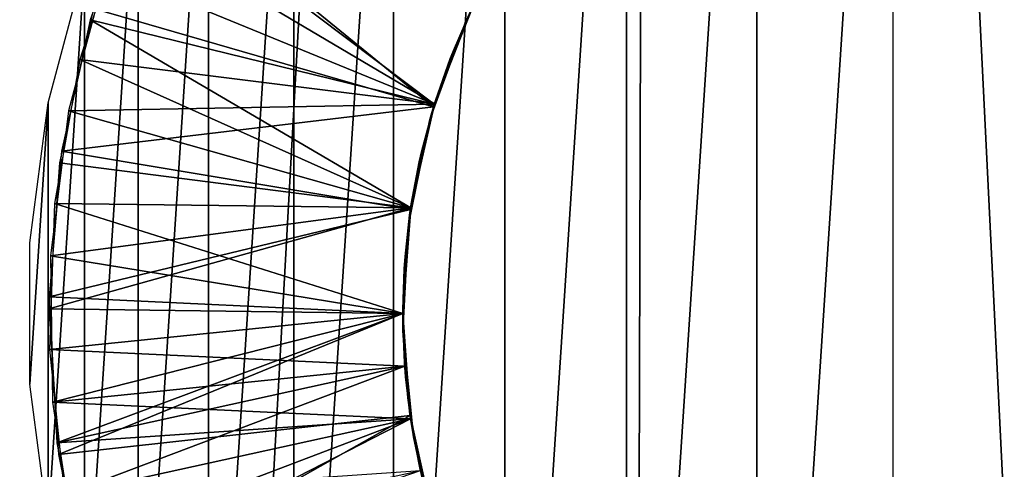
# Model space of a CAD drawing. Header units: millimetres. Extents: x -68 to 68, y 0 to 255.
# Tile 55 of 217: x 18.128 to 19.937, y 17.214 to 18.039. Entities that reach past the tile are written whole.
import ezdxf

# ---------------------------------------------------------------- set-up
doc = ezdxf.new("R2010")
doc.units = ezdxf.units.MM
doc.header["$LTSCALE"] = 41.718519
for name, color, linetype in [('6', 7, 'CONTINUOUS'), ('61', 7, 'CONTINUOUS'), ('62', 7, 'CONTINUOUS'), ('63', 7, 'CONTINUOUS'), ('64', 7, 'CONTINUOUS')]:
    doc.layers.add(name, color=color, linetype=linetype)

msp = doc.modelspace()

# ---------------------------------------------------------------- linework, layer by layer
at = {"layer": '6', "color": 7, "linetype": 'Continuous', "true_color": 0xf5f5f5}
for points in [[(19.3025, 30, 64.6812), (16.1549, 30, 65.5383), (17.6571, 0.2869, 63.8046), (19.3025, 30, 64.6812)], [(19.2176, 0.2869, 63.352), (19.3025, 30, 64.6812), (17.6571, 0.2869, 63.8046), (19.2176, 0.2869, 63.352)], [(20.7666, 0.2869, 62.8613), (19.3025, 30, 64.6812), (19.2176, 0.2869, 63.352), (20.7666, 0.2869, 62.8613)], [(22.4052, 30, 63.6731), (19.3025, 30, 64.6812), (20.7666, 0.2869, 62.8613), (22.4052, 30, 63.6731)]]:
    msp.add_3dface(points, dxfattribs=at)
at = {"layer": '61', "linetype": 'Continuous'}
for points in [[(18.8872, 17.8765, -91.3915), (18.889, 17.8823, -89.7413), (18.9558, 18.0546, -91.4383), (18.8872, 17.8765, -91.3915)], [(18.8872, 17.8765, -91.7398), (18.9558, 18.0546, -91.7866), (18.889, 17.8824, -93.393), (18.8872, 17.8765, -91.7398)], [(18.8881, 17.8792, -83.3922), (18.8898, 17.8848, -81.7419), (18.9574, 18.058, -83.4392), (18.8881, 17.8792, -83.3922)], [(18.8881, 17.8792, -83.7405), (18.9574, 18.058, -83.7875), (18.8899, 17.8852, -85.3937), (18.8881, 17.8792, -83.7405)], [(18.8882, 17.8796, -95.3923), (18.889, 17.8824, -93.7413), (18.9578, 18.059, -95.4394), (18.8882, 17.8796, -95.3923)], [(18.889, 17.8824, -93.393), (18.9558, 18.0546, -91.7866), (18.9597, 18.0629, -93.4405), (18.889, 17.8824, -93.393)], [(18.889, 17.8824, -93.7413), (18.9597, 18.0629, -93.7889), (18.9578, 18.059, -95.4394), (18.889, 17.8824, -93.7413)], [(18.889, 17.8823, -89.393), (18.89, 17.8856, -87.7421), (18.9597, 18.0628, -89.4405), (18.889, 17.8823, -89.393)], [(18.889, 17.8823, -89.7413), (18.9597, 18.0628, -89.7888), (18.9558, 18.0546, -91.4383), (18.889, 17.8823, -89.7413)], [(18.8893, 17.8832, -69.1463), (18.9603, 18.064, -69.1463), (18.9488, 18.0395, -69.4342), (18.8893, 17.8832, -69.1463)], [(18.8893, 17.8833, -69.7416), (18.9601, 18.0637, -69.7891), (18.96, 18.0634, -71.4407), (18.8893, 17.8833, -69.7416)], [(18.8893, 17.8832, -71.3932), (18.8893, 17.8833, -69.7416), (18.96, 18.0634, -71.4407), (18.8893, 17.8832, -71.3932)], [(18.8893, 17.8832, -71.7415), (18.96, 18.0634, -71.789), (18.8894, 17.8836, -73.3933), (18.8893, 17.8832, -71.7415)], [(18.8894, 17.8836, -73.3933), (18.96, 18.0634, -71.789), (18.9602, 18.0639, -73.4408), (18.8894, 17.8836, -73.3933)], [(18.8894, 17.8836, -73.7416), (18.9602, 18.0639, -73.7891), (18.8895, 17.8839, -75.3934), (18.8894, 17.8836, -73.7416)], [(18.8895, 17.884, -77.3934), (18.9604, 18.0643, -75.7892), (18.9605, 18.0644, -77.4409), (18.8895, 17.884, -77.3934)], [(18.8895, 17.884, -77.7417), (18.9605, 18.0644, -77.7893), (18.8896, 17.8843, -79.3935), (18.8895, 17.884, -77.7417)], [(18.8895, 17.8839, -75.3934), (18.9602, 18.0639, -73.7891), (18.9604, 18.0643, -75.4409), (18.8895, 17.8839, -75.3934)], [(18.8895, 17.8839, -75.7417), (18.9604, 18.0643, -75.7892), (18.8895, 17.884, -77.3934), (18.8895, 17.8839, -75.7417)], [(18.8896, 17.8843, -79.3935), (18.9605, 18.0644, -77.7893), (18.9607, 18.065, -79.4411), (18.8896, 17.8843, -79.3935)], [(18.8896, 17.8843, -79.7418), (18.9607, 18.065, -79.7894), (18.8898, 17.8848, -81.3936), (18.8896, 17.8843, -79.7418)], [(18.8898, 17.8848, -81.3936), (18.9607, 18.065, -79.7894), (18.9611, 18.0657, -81.4413), (18.8898, 17.8848, -81.3936)], [(18.8898, 17.8848, -81.7419), (18.9611, 18.0657, -81.7896), (18.9574, 18.058, -83.4392), (18.8898, 17.8848, -81.7419)], [(18.8899, 17.8852, -85.3937), (18.9574, 18.058, -83.7875), (18.9615, 18.0666, -85.4415), (18.8899, 17.8852, -85.3937)], [(18.8899, 17.8852, -85.7421), (18.9615, 18.0666, -85.7898), (18.89, 17.8856, -87.3938), (18.8899, 17.8852, -85.7421)], [(18.89, 17.8856, -87.3938), (18.9615, 18.0666, -85.7898), (18.9618, 18.0673, -87.4417), (18.89, 17.8856, -87.3938)], [(18.89, 17.8856, -87.7421), (18.9618, 18.0673, -87.79), (18.9597, 18.0628, -89.4405), (18.89, 17.8856, -87.7421)], [(18.8812, 17.8557, -69.3862), (18.8893, 17.8832, -69.1463), (18.9488, 18.0395, -69.4342), (18.8812, 17.8557, -69.3862)], [(18.8455, 17.6903, -91.3447), (18.846, 17.6933, -89.6938), (18.8872, 17.8765, -91.3915), (18.8455, 17.6903, -91.3447)], [(18.8455, 17.6903, -91.6931), (18.8872, 17.8765, -91.7398), (18.846, 17.6933, -93.3455), (18.8455, 17.6903, -91.6931)], [(18.8457, 17.6911, -83.3449), (18.8461, 17.6941, -81.694), (18.8881, 17.8792, -83.3922), (18.8457, 17.6911, -83.3449)], [(18.8457, 17.6911, -83.6933), (18.8881, 17.8792, -83.7405), (18.8461, 17.6942, -85.3457), (18.8457, 17.6911, -83.6933)], [(18.8458, 17.6919, -95.3451), (18.846, 17.6933, -93.6938), (18.8882, 17.8796, -95.3923), (18.8458, 17.6919, -95.3451)], [(18.846, 17.6936, -71.3456), (18.8461, 17.6938, -69.6939), (18.8893, 17.8832, -71.3932), (18.846, 17.6936, -71.3456)], [(18.846, 17.6936, -71.6939), (18.8893, 17.8832, -71.7415), (18.8461, 17.6938, -73.3456), (18.846, 17.6936, -71.6939)], [(18.846, 17.6933, -93.3455), (18.8872, 17.8765, -91.7398), (18.889, 17.8824, -93.393), (18.846, 17.6933, -93.3455)], [(18.846, 17.6933, -93.6938), (18.889, 17.8824, -93.7413), (18.8882, 17.8796, -95.3923), (18.846, 17.6933, -93.6938)], [(18.846, 17.6933, -89.3455), (18.8461, 17.6943, -87.6941), (18.889, 17.8823, -89.393), (18.846, 17.6933, -89.3455)], [(18.846, 17.6933, -89.6938), (18.889, 17.8823, -89.7413), (18.8872, 17.8765, -91.3915), (18.846, 17.6933, -89.6938)], [(18.8461, 17.6943, -87.3457), (18.8899, 17.8852, -85.7421), (18.89, 17.8856, -87.3938), (18.8461, 17.6943, -87.3457)], [(18.8461, 17.6943, -87.6941), (18.89, 17.8856, -87.7421), (18.889, 17.8823, -89.393), (18.8461, 17.6943, -87.6941)], [(18.8461, 17.6942, -85.3457), (18.8881, 17.8792, -83.7405), (18.8899, 17.8852, -85.3937), (18.8461, 17.6942, -85.3457)], [(18.8461, 17.6942, -85.694), (18.8899, 17.8852, -85.7421), (18.8461, 17.6943, -87.3457), (18.8461, 17.6942, -85.694)], [(18.8461, 17.6941, -81.3457), (18.8896, 17.8843, -79.7418), (18.8898, 17.8848, -81.3936), (18.8461, 17.6941, -81.3457)], [(18.8461, 17.6941, -81.694), (18.8898, 17.8848, -81.7419), (18.8881, 17.8792, -83.3922), (18.8461, 17.6941, -81.694)], [(18.8461, 17.694, -79.3456), (18.8895, 17.884, -77.7417), (18.8896, 17.8843, -79.3935), (18.8461, 17.694, -79.3456)], [(18.8461, 17.694, -79.694), (18.8896, 17.8843, -79.7418), (18.8461, 17.6941, -81.3457), (18.8461, 17.694, -79.694)], [(18.8461, 17.6939, -77.3456), (18.8895, 17.8839, -75.7417), (18.8895, 17.884, -77.3934), (18.8461, 17.6939, -77.3456)], [(18.8461, 17.6939, -77.6939), (18.8895, 17.884, -77.7417), (18.8461, 17.694, -79.3456), (18.8461, 17.6939, -77.6939)], [(18.8461, 17.6939, -75.3456), (18.8894, 17.8836, -73.7416), (18.8895, 17.8839, -75.3934), (18.8461, 17.6939, -75.3456)], [(18.8461, 17.6939, -75.6939), (18.8895, 17.8839, -75.7417), (18.8461, 17.6939, -77.3456), (18.8461, 17.6939, -75.6939)], [(18.8461, 17.6938, -73.3456), (18.8893, 17.8832, -71.7415), (18.8894, 17.8836, -73.3933), (18.8461, 17.6938, -73.3456)], [(18.8461, 17.6938, -73.6939), (18.8894, 17.8836, -73.7416), (18.8461, 17.6939, -75.3456), (18.8461, 17.6938, -73.6939)], [(18.8461, 17.6938, -69.6939), (18.8893, 17.8833, -69.7416), (18.8893, 17.8832, -71.3932), (18.8461, 17.6938, -69.6939)], [(18.8461, 17.6938, -69.1463), (18.8893, 17.8832, -69.1463), (18.8812, 17.8557, -69.3862), (18.8461, 17.6938, -69.1463)], [(18.8419, 17.6639, -69.3382), (18.8461, 17.6938, -69.1463), (18.8812, 17.8557, -69.3862), (18.8419, 17.6639, -69.3382)], [(18.8315, 17.5, -87.298), (18.8461, 17.6942, -85.694), (18.8461, 17.6943, -87.3457), (18.8315, 17.5, -87.298)], [(18.8315, 17.5, -87.6463), (18.8461, 17.6943, -87.6941), (18.8315, 17.5, -89.298), (18.8315, 17.5, -87.6463)], [(18.8315, 17.5, -89.298), (18.8461, 17.6943, -87.6941), (18.846, 17.6933, -89.3455), (18.8315, 17.5, -89.298)], [(18.8315, 17.5, -85.298), (18.8457, 17.6911, -83.6933), (18.8461, 17.6942, -85.3457), (18.8315, 17.5, -85.298)], [(18.8315, 17.5, -85.6463), (18.8461, 17.6942, -85.694), (18.8315, 17.5, -87.298), (18.8315, 17.5, -85.6463)], [(18.8315, 17.5, -81.298), (18.8461, 17.694, -79.694), (18.8461, 17.6941, -81.3457), (18.8315, 17.5, -81.298)], [(18.8315, 17.5, -81.6463), (18.8461, 17.6941, -81.694), (18.8315, 17.5, -83.298), (18.8315, 17.5, -81.6463)], [(18.8315, 17.5, -83.298), (18.8461, 17.6941, -81.694), (18.8457, 17.6911, -83.3449), (18.8315, 17.5, -83.298)], [(18.8315, 17.5, -79.298), (18.8461, 17.6939, -77.6939), (18.8461, 17.694, -79.3456), (18.8315, 17.5, -79.298)], [(18.8315, 17.5, -79.6463), (18.8461, 17.694, -79.694), (18.8315, 17.5, -81.298), (18.8315, 17.5, -79.6463)], [(18.8315, 17.5, -75.298), (18.8461, 17.6938, -73.6939), (18.8461, 17.6939, -75.3456), (18.8315, 17.5, -75.298)], [(18.8315, 17.5, -75.6463), (18.8461, 17.6939, -75.6939), (18.8315, 17.5, -77.298), (18.8315, 17.5, -75.6463)], [(18.8315, 17.5, -77.298), (18.8461, 17.6939, -75.6939), (18.8461, 17.6939, -77.3456), (18.8315, 17.5, -77.298)], [(18.8315, 17.5, -77.6463), (18.8461, 17.6939, -77.6939), (18.8315, 17.5, -79.298), (18.8315, 17.5, -77.6463)], [(18.8315, 17.5, -69.1463), (18.8461, 17.6938, -69.1463), (18.8419, 17.6639, -69.3382), (18.8315, 17.5, -69.1463)], [(18.8315, 17.5, -69.6463), (18.8461, 17.6938, -69.6939), (18.8315, 17.5, -71.298), (18.8315, 17.5, -69.6463)], [(18.8315, 17.5, -71.298), (18.8461, 17.6938, -69.6939), (18.846, 17.6936, -71.3456), (18.8315, 17.5, -71.298)], [(18.8315, 17.5, -73.298), (18.846, 17.6936, -71.6939), (18.8461, 17.6938, -73.3456), (18.8315, 17.5, -73.298)], [(18.8315, 17.5, -73.6463), (18.8461, 17.6938, -73.6939), (18.8315, 17.5, -75.298), (18.8315, 17.5, -73.6463)], [(18.8315, 17.5, -71.6463), (18.846, 17.6936, -71.6939), (18.8315, 17.5, -73.298), (18.8315, 17.5, -71.6463)], [(18.8315, 17.5, -89.6463), (18.846, 17.6933, -89.6938), (18.8315, 17.5, -91.298), (18.8315, 17.5, -89.6463)], [(18.8315, 17.5, -91.298), (18.846, 17.6933, -89.6938), (18.8455, 17.6903, -91.3447), (18.8315, 17.5, -91.298)], [(18.8315, 17.5, -93.298), (18.8455, 17.6903, -91.6931), (18.846, 17.6933, -93.3455), (18.8315, 17.5, -93.298)], [(18.8315, 17.5, -93.6463), (18.846, 17.6933, -93.6938), (18.8315, 17.5, -95.298), (18.8315, 17.5, -93.6463)], [(18.8315, 17.5, -95.298), (18.846, 17.6933, -93.6938), (18.8458, 17.6919, -95.3451), (18.8315, 17.5, -95.298)], [(18.8315, 17.5, -83.6463), (18.8457, 17.6911, -83.6933), (18.8315, 17.5, -85.298), (18.8315, 17.5, -83.6463)], [(18.8315, 17.5, -91.6463), (18.8455, 17.6903, -91.6931), (18.8315, 17.5, -93.298), (18.8315, 17.5, -91.6463)], [(18.8319, 17.4684, -69.2902), (18.8315, 17.5, -69.1463), (18.8419, 17.6639, -69.3382), (18.8319, 17.4684, -69.2902)], [(18.8407, 17.3455, -69.1463), (18.8315, 17.5, -69.1463), (18.8319, 17.4684, -69.2902), (18.8407, 17.3455, -69.1463)], [(18.8514, 17.2736, -69.2422), (18.8407, 17.3455, -69.1463), (18.8319, 17.4684, -69.2902), (18.8514, 17.2736, -69.2422)], [(18.8682, 17.1932, -69.1463), (18.8407, 17.3455, -69.1463), (18.8514, 17.2736, -69.2422), (18.8682, 17.1932, -69.1463)], [(18.8999, 17.084, -69.1943), (18.8682, 17.1932, -69.1463), (18.8514, 17.2736, -69.2422), (18.8999, 17.084, -69.1943)]]:
    msp.add_3dface(points, dxfattribs=at)
at = {"layer": '62', "linetype": 'Continuous'}
for points in [[(18.9641, 18.072, -96.0063), (18.9245, 17.9828, -96.0063), (18.9578, 18.0588, -95.7877), (18.9641, 18.072, -96.0063)], [(18.9578, 18.0588, -95.7877), (18.9245, 17.9828, -96.0063), (18.9186, 17.9678, -95.7635), (18.9578, 18.0588, -95.7877)], [(18.9245, 17.9828, -96.0063), (18.8917, 17.891, -96.0063), (18.9186, 17.9678, -95.7635), (18.9245, 17.9828, -96.0063)], [(18.9186, 17.9678, -95.7635), (18.8917, 17.891, -96.0063), (18.8865, 17.874, -95.7392), (18.9186, 17.9678, -95.7635)], [(18.8917, 17.891, -96.0063), (18.8659, 17.7969, -96.0063), (18.8865, 17.874, -95.7392), (18.8917, 17.891, -96.0063)], [(18.8865, 17.874, -95.7392), (18.8659, 17.7969, -96.0063), (18.8616, 17.778, -95.7149), (18.8865, 17.874, -95.7392)], [(18.8659, 17.7969, -96.0063), (18.8472, 17.7012, -96.0063), (18.8616, 17.778, -95.7149), (18.8659, 17.7969, -96.0063)], [(18.8616, 17.778, -95.7149), (18.8472, 17.7012, -96.0063), (18.8441, 17.6804, -95.6906), (18.8616, 17.778, -95.7149)], [(18.8472, 17.7012, -96.0063), (18.8357, 17.6043, -96.0063), (18.8441, 17.6804, -95.6906), (18.8472, 17.7012, -96.0063)], [(18.8441, 17.6804, -95.6906), (18.8357, 17.6043, -96.0063), (18.8341, 17.5818, -95.6663), (18.8441, 17.6804, -95.6906)], [(18.8357, 17.6043, -96.0063), (18.8315, 17.5069, -96.0063), (18.8341, 17.5818, -95.6663), (18.8357, 17.6043, -96.0063)], [(18.8341, 17.5818, -95.6663), (18.8315, 17.5069, -96.0063), (18.8316, 17.4826, -95.642), (18.8341, 17.5818, -95.6663)], [(18.8315, 17.5069, -96.0063), (18.8347, 17.4094, -96.0063), (18.8316, 17.4826, -95.642), (18.8315, 17.5069, -96.0063)], [(18.8315, 17.5, -69.6463), (18.8315, 17.5, -71.298), (18.8352, 17.403, -71.2742), (18.8315, 17.5, -69.6463)], [(18.8315, 17.5, -69.6463), (18.8352, 17.403, -71.2742), (18.8448, 17.315, -69.6008), (18.8315, 17.5, -69.6463)], [(18.8315, 17.5, -71.6463), (18.8315, 17.5, -73.298), (18.8352, 17.4031, -73.2742), (18.8315, 17.5, -71.6463)], [(18.8315, 17.5, -71.6463), (18.8352, 17.4031, -73.2742), (18.8352, 17.403, -71.6225), (18.8315, 17.5, -71.6463)], [(18.8315, 17.5, -73.6463), (18.8315, 17.5, -75.298), (18.8351, 17.4031, -75.2742), (18.8315, 17.5, -73.6463)], [(18.8315, 17.5, -73.6463), (18.8351, 17.4031, -75.2742), (18.8352, 17.4031, -73.6225), (18.8315, 17.5, -73.6463)], [(18.8315, 17.5, -75.6463), (18.8315, 17.5, -77.298), (18.845, 17.313, -77.252), (18.8315, 17.5, -75.6463)], [(18.8315, 17.5, -75.6463), (18.845, 17.313, -77.252), (18.8351, 17.4031, -75.6225), (18.8315, 17.5, -75.6463)], [(18.8315, 17.5, -77.6463), (18.8315, 17.5, -79.298), (18.8351, 17.4031, -79.2742), (18.8315, 17.5, -77.6463)], [(18.8315, 17.5, -77.6463), (18.8351, 17.4031, -79.2742), (18.845, 17.313, -77.6004), (18.8315, 17.5, -77.6463)], [(18.8315, 17.5, -79.6463), (18.8315, 17.5, -81.298), (18.8351, 17.4032, -81.2742), (18.8315, 17.5, -79.6463)], [(18.8315, 17.5, -79.6463), (18.8351, 17.4032, -81.2742), (18.8351, 17.4031, -79.6226), (18.8315, 17.5, -79.6463)], [(18.8315, 17.5, -81.6463), (18.8315, 17.5, -83.298), (18.8351, 17.4032, -83.2742), (18.8315, 17.5, -81.6463)], [(18.8315, 17.5, -81.6463), (18.8351, 17.4032, -83.2742), (18.8351, 17.4032, -81.6226), (18.8315, 17.5, -81.6463)], [(18.8315, 17.5, -83.6463), (18.8315, 17.5, -85.298), (18.8351, 17.4032, -85.2742), (18.8315, 17.5, -83.6463)], [(18.8315, 17.5, -83.6463), (18.8351, 17.4032, -85.2742), (18.8351, 17.4032, -83.6226), (18.8315, 17.5, -83.6463)], [(18.8315, 17.5, -85.6463), (18.8315, 17.5, -87.298), (18.8351, 17.4033, -87.2743), (18.8315, 17.5, -85.6463)], [(18.8315, 17.5, -85.6463), (18.8351, 17.4033, -87.2743), (18.8351, 17.4032, -85.6226), (18.8315, 17.5, -85.6463)], [(18.8315, 17.5, -87.6463), (18.8315, 17.5, -89.298), (18.8351, 17.4032, -89.2742), (18.8315, 17.5, -87.6463)], [(18.8315, 17.5, -87.6463), (18.8351, 17.4032, -89.2742), (18.8351, 17.4033, -87.6226), (18.8315, 17.5, -87.6463)], [(18.8315, 17.5, -89.6463), (18.8315, 17.5, -91.298), (18.8351, 17.4033, -91.2743), (18.8315, 17.5, -89.6463)], [(18.8315, 17.5, -89.6463), (18.8351, 17.4033, -91.2743), (18.8351, 17.4032, -89.6226), (18.8315, 17.5, -89.6463)], [(18.8315, 17.5, -91.6463), (18.8315, 17.5, -93.298), (18.8351, 17.4033, -93.2743), (18.8315, 17.5, -91.6463)], [(18.8315, 17.5, -91.6463), (18.8351, 17.4033, -93.2743), (18.8351, 17.4033, -91.6226), (18.8315, 17.5, -91.6463)], [(18.8315, 17.5, -93.6463), (18.8315, 17.5, -95.298), (18.8351, 17.4032, -95.2742), (18.8315, 17.5, -93.6463)], [(18.8315, 17.5, -93.6463), (18.8351, 17.4032, -95.2742), (18.8351, 17.4033, -93.6226), (18.8315, 17.5, -93.6463)], [(18.8316, 17.4826, -95.642), (18.8347, 17.4094, -96.0063), (18.8368, 17.3836, -95.6178), (18.8316, 17.4826, -95.642)], [(18.8347, 17.4094, -96.0063), (18.8451, 17.3124, -96.0063), (18.8368, 17.3836, -95.6178), (18.8347, 17.4094, -96.0063)], [(18.8351, 17.4033, -87.2743), (18.8459, 17.3069, -87.2505), (18.8351, 17.4032, -85.6226), (18.8351, 17.4033, -87.2743)], [(18.8351, 17.4033, -87.6226), (18.8351, 17.4032, -89.2742), (18.8459, 17.3069, -87.5988), (18.8351, 17.4033, -87.6226)], [(18.8351, 17.4033, -91.2743), (18.846, 17.3068, -91.2505), (18.8351, 17.4032, -89.6226), (18.8351, 17.4033, -91.2743)], [(18.8351, 17.4033, -93.2743), (18.846, 17.3067, -93.2505), (18.846, 17.3068, -91.5988), (18.8351, 17.4033, -93.2743)], [(18.8351, 17.4033, -91.6226), (18.8351, 17.4033, -93.2743), (18.846, 17.3068, -91.5988), (18.8351, 17.4033, -91.6226)], [(18.8351, 17.4033, -93.6226), (18.8351, 17.4032, -95.2742), (18.846, 17.3067, -93.5988), (18.8351, 17.4033, -93.6226)], [(18.8351, 17.4032, -81.2742), (18.846, 17.3069, -81.2505), (18.8351, 17.4031, -79.6226), (18.8351, 17.4032, -81.2742)], [(18.8351, 17.4032, -83.2742), (18.8459, 17.3069, -83.2505), (18.8351, 17.4032, -81.6226), (18.8351, 17.4032, -83.2742)], [(18.8351, 17.4032, -81.6226), (18.8459, 17.3069, -83.2505), (18.846, 17.3069, -81.5988), (18.8351, 17.4032, -81.6226)], [(18.8351, 17.4032, -85.2742), (18.8459, 17.3069, -85.2505), (18.8351, 17.4032, -83.6226), (18.8351, 17.4032, -85.2742)], [(18.8351, 17.4032, -83.6226), (18.8459, 17.3069, -85.2505), (18.8459, 17.3069, -83.5988), (18.8351, 17.4032, -83.6226)], [(18.8351, 17.4032, -85.6226), (18.8459, 17.3069, -87.2505), (18.8459, 17.3069, -85.5988), (18.8351, 17.4032, -85.6226)], [(18.8351, 17.4032, -89.2742), (18.846, 17.3067, -89.2505), (18.8459, 17.3069, -87.5988), (18.8351, 17.4032, -89.2742)], [(18.8351, 17.4032, -89.6226), (18.846, 17.3068, -91.2505), (18.846, 17.3067, -89.5988), (18.8351, 17.4032, -89.6226)], [(18.8351, 17.4032, -95.2742), (18.846, 17.3065, -95.2504), (18.846, 17.3067, -93.5988), (18.8351, 17.4032, -95.2742)], [(18.8351, 17.4031, -75.2742), (18.846, 17.3067, -75.2505), (18.8352, 17.4031, -73.6225), (18.8351, 17.4031, -75.2742)], [(18.8351, 17.4031, -75.6225), (18.845, 17.313, -77.252), (18.846, 17.3067, -75.5988), (18.8351, 17.4031, -75.6225)], [(18.8351, 17.4031, -79.2742), (18.846, 17.3069, -79.2505), (18.845, 17.313, -77.6004), (18.8351, 17.4031, -79.2742)], [(18.8351, 17.4031, -79.6226), (18.846, 17.3069, -81.2505), (18.846, 17.3069, -79.5988), (18.8351, 17.4031, -79.6226)], [(18.8352, 17.4031, -73.2742), (18.846, 17.3066, -73.2504), (18.8352, 17.403, -71.6225), (18.8352, 17.4031, -73.2742)], [(18.8352, 17.4031, -73.6225), (18.846, 17.3067, -75.2505), (18.846, 17.3066, -73.5988), (18.8352, 17.4031, -73.6225)], [(18.8352, 17.403, -71.2742), (18.846, 17.3065, -71.2504), (18.8448, 17.315, -69.6008), (18.8352, 17.403, -71.2742)], [(18.8352, 17.403, -71.6225), (18.846, 17.3066, -73.2504), (18.846, 17.3065, -71.5987), (18.8352, 17.403, -71.6225)], [(18.8368, 17.3836, -95.6178), (18.8451, 17.3124, -96.0063), (18.8494, 17.2852, -95.5935), (18.8368, 17.3836, -95.6178)], [(18.846, 17.3065, -71.2504), (18.8641, 17.211, -71.2266), (18.8448, 17.315, -69.6008), (18.846, 17.3065, -71.2504)], [(18.8448, 17.315, -69.6008), (18.8641, 17.211, -71.2266), (18.8843, 17.1335, -69.5553), (18.8448, 17.315, -69.6008)], [(18.845, 17.313, -77.252), (18.8853, 17.1299, -77.2061), (18.846, 17.3067, -75.5988), (18.845, 17.313, -77.252)], [(18.846, 17.3069, -79.2505), (18.8639, 17.2117, -79.2268), (18.845, 17.313, -77.6004), (18.846, 17.3069, -79.2505)], [(18.845, 17.313, -77.6004), (18.8639, 17.2117, -79.2268), (18.8853, 17.1299, -77.5544), (18.845, 17.313, -77.6004)], [(18.8451, 17.3124, -96.0063), (18.8628, 17.2165, -96.0063), (18.8494, 17.2852, -95.5935), (18.8451, 17.3124, -96.0063)], [(18.8459, 17.3069, -83.2505), (18.8639, 17.2117, -83.2268), (18.846, 17.3069, -81.5988), (18.8459, 17.3069, -83.2505)], [(18.8459, 17.3069, -85.2505), (18.8639, 17.2116, -85.2268), (18.8459, 17.3069, -83.5988), (18.8459, 17.3069, -85.2505)], [(18.8459, 17.3069, -83.5988), (18.8639, 17.2116, -85.2268), (18.8639, 17.2117, -83.5751), (18.8459, 17.3069, -83.5988)], [(18.8459, 17.3069, -87.2505), (18.8639, 17.2115, -87.2267), (18.8459, 17.3069, -85.5988), (18.8459, 17.3069, -87.2505)], [(18.8459, 17.3069, -85.5988), (18.8639, 17.2115, -87.2267), (18.8639, 17.2116, -85.5751), (18.8459, 17.3069, -85.5988)], [(18.8459, 17.3069, -87.5988), (18.846, 17.3067, -89.2505), (18.8639, 17.2115, -87.5751), (18.8459, 17.3069, -87.5988)], [(18.846, 17.3069, -81.2505), (18.8639, 17.2117, -81.2268), (18.846, 17.3069, -79.5988), (18.846, 17.3069, -81.2505)], [(18.846, 17.3069, -79.5988), (18.8639, 17.2117, -81.2268), (18.8639, 17.2117, -79.5751), (18.846, 17.3069, -79.5988)], [(18.846, 17.3069, -81.5988), (18.8639, 17.2117, -83.2268), (18.8639, 17.2117, -81.5751), (18.846, 17.3069, -81.5988)], [(18.846, 17.3068, -91.2505), (18.8641, 17.2109, -91.2266), (18.846, 17.3067, -89.5988), (18.846, 17.3068, -91.2505)], [(18.846, 17.3068, -91.5988), (18.846, 17.3067, -93.2505), (18.8641, 17.2109, -91.5749), (18.846, 17.3068, -91.5988)], [(18.846, 17.3067, -75.2505), (18.864, 17.2114, -75.2267), (18.846, 17.3066, -73.5988), (18.846, 17.3067, -75.2505)], [(18.846, 17.3067, -75.5988), (18.8853, 17.1299, -77.2061), (18.864, 17.2114, -75.575), (18.846, 17.3067, -75.5988)], [(18.846, 17.3067, -89.2505), (18.8641, 17.2109, -89.2266), (18.8639, 17.2115, -87.5751), (18.846, 17.3067, -89.2505)], [(18.846, 17.3067, -89.5988), (18.8641, 17.2109, -91.2266), (18.8641, 17.2109, -89.5749), (18.846, 17.3067, -89.5988)], [(18.846, 17.3067, -93.2505), (18.8641, 17.2108, -93.2266), (18.8641, 17.2109, -91.5749), (18.846, 17.3067, -93.2505)], [(18.846, 17.3067, -93.5988), (18.846, 17.3065, -95.2504), (18.8641, 17.2108, -93.5749), (18.846, 17.3067, -93.5988)], [(18.846, 17.3066, -73.2504), (18.864, 17.2112, -73.2266), (18.846, 17.3065, -71.5987), (18.846, 17.3066, -73.2504)], [(18.846, 17.3066, -73.5988), (18.864, 17.2114, -75.2267), (18.864, 17.2112, -73.575), (18.846, 17.3066, -73.5988)], [(18.846, 17.3065, -71.5987), (18.864, 17.2112, -73.2266), (18.8641, 17.211, -71.5749), (18.846, 17.3065, -71.5987)], [(18.846, 17.3065, -95.2504), (18.8642, 17.2104, -95.2264), (18.8641, 17.2108, -93.5749), (18.846, 17.3065, -95.2504)], [(18.8494, 17.2852, -95.5935), (18.8628, 17.2165, -96.0063), (18.8695, 17.1881, -95.5692), (18.8494, 17.2852, -95.5935)], [(18.8628, 17.2165, -96.0063), (18.8877, 17.1221, -96.0063), (18.8695, 17.1881, -95.5692), (18.8628, 17.2165, -96.0063)]]:
    msp.add_3dface(points, dxfattribs=at)
at = {"layer": '63', "linetype": 'Continuous'}
for points in [[(18.2636, 18.0597, -83.5648), (18.8881, 17.8792, -83.3922), (18.3581, 18.3108, -83.6086), (18.2636, 18.0597, -83.5648)], [(18.8881, 17.8792, -83.3922), (18.9574, 18.058, -83.4392), (18.3581, 18.3108, -83.6086), (18.8881, 17.8792, -83.3922)], [(18.2574, 18.0386, -77.5612), (18.8895, 17.884, -77.3934), (18.349, 18.2907, -77.605), (18.2574, 18.0386, -77.5612)], [(18.8895, 17.884, -77.3934), (18.9605, 18.0644, -77.4409), (18.349, 18.2907, -77.605), (18.8895, 17.884, -77.3934)], [(18.2381, 17.9663, -81.549), (18.8898, 17.8848, -81.3936), (18.32, 18.2218, -81.5928), (18.2381, 17.9663, -81.549)], [(18.8898, 17.8848, -81.3936), (18.9611, 18.0657, -81.4413), (18.32, 18.2218, -81.5928), (18.8898, 17.8848, -81.3936)], [(18.2173, 17.8718, -79.5332), (18.8896, 17.8843, -79.3935), (18.2864, 18.131, -79.577), (18.2173, 17.8718, -79.5332)], [(18.8896, 17.8843, -79.3935), (18.9607, 18.065, -79.4411), (18.2864, 18.131, -79.577), (18.8896, 17.8843, -79.3935)], [(18.2044, 17.7981, -83.521), (18.8881, 17.8792, -83.3922), (18.2636, 18.0597, -83.5648), (18.2044, 17.7981, -83.521)], [(18.2012, 17.7763, -77.5174), (18.8461, 17.6939, -77.3456), (18.2574, 18.0386, -77.5612), (18.2012, 17.7763, -77.5174)], [(18.8461, 17.6939, -77.3456), (18.8895, 17.884, -77.3934), (18.2574, 18.0386, -77.5612), (18.8461, 17.6939, -77.3456)], [(18.192, 17.7021, -81.5052), (18.8461, 17.6941, -81.3457), (18.2381, 17.9663, -81.549), (18.192, 17.7021, -81.5052)], [(18.8461, 17.6941, -81.3457), (18.8898, 17.8848, -81.3936), (18.2381, 17.9663, -81.549), (18.8461, 17.6941, -81.3457)], [(18.1844, 17.6056, -79.4894), (18.8461, 17.694, -79.3456), (18.2173, 17.8718, -79.5332), (18.1844, 17.6056, -79.4894)], [(18.8457, 17.6911, -83.3449), (18.8881, 17.8792, -83.3922), (18.2044, 17.7981, -83.521), (18.8457, 17.6911, -83.3449)], [(18.8461, 17.694, -79.3456), (18.8896, 17.8843, -79.3935), (18.2173, 17.8718, -79.5332), (18.8461, 17.694, -79.3456)], [(18.1818, 17.5308, -83.4772), (18.8457, 17.6911, -83.3449), (18.2044, 17.7981, -83.521), (18.1818, 17.5308, -83.4772)], [(18.1816, 17.5088, -77.4736), (18.8461, 17.6939, -77.3456), (18.2012, 17.7763, -77.5174), (18.1816, 17.5088, -77.4736)], [(18.8315, 17.5, -77.298), (18.8461, 17.6939, -77.3456), (18.1816, 17.5088, -77.4736), (18.8315, 17.5, -77.298)], [(18.8315, 17.5, -83.298), (18.8457, 17.6911, -83.3449), (18.1818, 17.5308, -83.4772), (18.8315, 17.5, -83.298)], [(18.1826, 17.434, -81.4614), (18.8315, 17.5, -81.298), (18.192, 17.7021, -81.5052), (18.1826, 17.434, -81.4614)], [(18.8315, 17.5, -79.298), (18.8461, 17.694, -79.3456), (18.1844, 17.6056, -79.4894), (18.8315, 17.5, -79.298)], [(18.8315, 17.5, -81.298), (18.8461, 17.6941, -81.3457), (18.192, 17.7021, -81.5052), (18.8315, 17.5, -81.298)], [(18.1883, 17.3374, -79.4455), (18.8315, 17.5, -79.298), (18.1844, 17.6056, -79.4894), (18.1883, 17.3374, -79.4455)], [(18.196, 17.2629, -83.4333), (18.8315, 17.5, -83.298), (18.1818, 17.5308, -83.4772), (18.196, 17.2629, -83.4333)], [(18.1988, 17.2411, -77.4297), (18.8315, 17.5, -77.298), (18.1816, 17.5088, -77.4736), (18.1988, 17.2411, -77.4297)], [(18.8351, 17.4032, -81.2742), (18.8315, 17.5, -81.298), (18.1826, 17.434, -81.4614), (18.8351, 17.4032, -81.2742)], [(18.8351, 17.4031, -79.2742), (18.8315, 17.5, -79.298), (18.1883, 17.3374, -79.4455), (18.8351, 17.4031, -79.2742)], [(18.8351, 17.4032, -83.2742), (18.8315, 17.5, -83.298), (18.196, 17.2629, -83.4333), (18.8351, 17.4032, -83.2742)], [(18.845, 17.313, -77.252), (18.8315, 17.5, -77.298), (18.1988, 17.2411, -77.4297), (18.845, 17.313, -77.252)], [(18.2101, 17.1672, -81.4175), (18.8351, 17.4032, -81.2742), (18.1826, 17.434, -81.4614), (18.2101, 17.1672, -81.4175)], [(18.846, 17.3069, -79.2505), (18.8351, 17.4031, -79.2742), (18.1883, 17.3374, -79.4455), (18.846, 17.3069, -79.2505)], [(18.8459, 17.3069, -83.2505), (18.8351, 17.4032, -83.2742), (18.196, 17.2629, -83.4333), (18.8459, 17.3069, -83.2505)], [(18.846, 17.3069, -81.2505), (18.8351, 17.4032, -81.2742), (18.2101, 17.1672, -81.4175), (18.846, 17.3069, -81.2505)], [(18.229, 17.0722, -79.4017), (18.846, 17.3069, -79.2505), (18.1883, 17.3374, -79.4455), (18.229, 17.0722, -79.4017)], [(18.2526, 16.9783, -77.3859), (18.845, 17.313, -77.252), (18.1988, 17.2411, -77.4297), (18.2526, 16.9783, -77.3859)], [(18.8853, 17.1299, -77.2061), (18.845, 17.313, -77.252), (18.2526, 16.9783, -77.3859), (18.8853, 17.1299, -77.2061)], [(18.2468, 16.9996, -83.3895), (18.8459, 17.3069, -83.2505), (18.196, 17.2629, -83.4333), (18.2468, 16.9996, -83.3895)], [(18.8639, 17.2117, -81.2268), (18.846, 17.3069, -81.2505), (18.2101, 17.1672, -81.4175), (18.8639, 17.2117, -81.2268)], [(18.8639, 17.2117, -79.2268), (18.846, 17.3069, -79.2505), (18.229, 17.0722, -79.4017), (18.8639, 17.2117, -79.2268)], [(18.8639, 17.2117, -83.2268), (18.8459, 17.3069, -83.2505), (18.2468, 16.9996, -83.3895), (18.8639, 17.2117, -83.2268)]]:
    msp.add_3dface(points, dxfattribs=at)
at = {"layer": '64', "color": 7, "linetype": 'Continuous'}
for points in [[(19.4817, 19.3803, -101.4), (19.7315, 19.4488, -101.4), (19.4817, 15.6197, -101.4), (19.4817, 19.3803, -101.4)], [(19.4817, 15.6197, -101.4), (19.7315, 19.4488, -101.4), (19.7315, 15.5512, -101.4), (19.4817, 15.6197, -101.4)], [(19.2428, 19.2799, -101.4), (19.4817, 19.3803, -101.4), (19.2428, 15.7201, -101.4), (19.2428, 19.2799, -101.4)], [(19.2428, 15.7201, -101.4), (19.4817, 19.3803, -101.4), (19.4817, 15.6197, -101.4), (19.2428, 15.7201, -101.4)], [(19.019, 19.1493, -101.4), (19.2428, 19.2799, -101.4), (19.019, 15.8507, -101.4), (19.019, 19.1493, -101.4)], [(19.019, 15.8507, -101.4), (19.2428, 19.2799, -101.4), (19.2428, 15.7201, -101.4), (19.019, 15.8507, -101.4)], [(18.8142, 18.9907, -101.4), (19.019, 19.1493, -101.4), (18.8142, 16.0093, -101.4), (18.8142, 18.9907, -101.4)], [(18.8142, 16.0093, -101.4), (19.019, 19.1493, -101.4), (19.019, 15.8507, -101.4), (18.8142, 16.0093, -101.4)], [(18.6316, 18.8069, -101.4), (18.8142, 18.9907, -101.4), (18.6316, 16.1931, -101.4), (18.6316, 18.8069, -101.4)], [(18.6316, 16.1931, -101.4), (18.8142, 18.9907, -101.4), (18.8142, 16.0093, -101.4), (18.6316, 16.1931, -101.4)], [(18.4745, 18.6009, -101.4), (18.6316, 18.8069, -101.4), (18.4745, 16.3991, -101.4), (18.4745, 18.6009, -101.4)], [(18.4745, 16.3991, -101.4), (18.6316, 18.8069, -101.4), (18.6316, 16.1931, -101.4), (18.4745, 16.3991, -101.4)], [(18.3455, 18.3762, -101.4), (18.4745, 18.6009, -101.4), (18.3455, 16.6238, -101.4), (18.3455, 18.3762, -101.4)], [(18.3455, 16.6238, -101.4), (18.4745, 18.6009, -101.4), (18.4745, 16.3991, -101.4), (18.3455, 16.6238, -101.4)], [(18.2468, 18.1367, -101.4), (18.3455, 18.3762, -101.4), (18.2468, 16.8633, -101.4), (18.2468, 18.1367, -101.4)], [(18.2468, 16.8633, -101.4), (18.3455, 18.3762, -101.4), (18.3455, 16.6238, -101.4), (18.2468, 16.8633, -101.4)], [(18.18, 17.8864, -101.4), (18.2468, 18.1367, -101.4), (18.18, 17.1136, -101.4), (18.18, 17.8864, -101.4)], [(18.18, 17.1136, -101.4), (18.2468, 18.1367, -101.4), (18.2468, 16.8633, -101.4), (18.18, 17.1136, -101.4)], [(18.1463, 17.6296, -101.4), (18.18, 17.8864, -101.4), (18.1463, 17.3704, -101.4), (18.1463, 17.6296, -101.4)], [(18.1463, 17.3704, -101.4), (18.18, 17.8864, -101.4), (18.18, 17.1136, -101.4), (18.1463, 17.3704, -101.4)]]:
    msp.add_3dface(points, dxfattribs=at)

doc.saveas('drawing.dxf')
